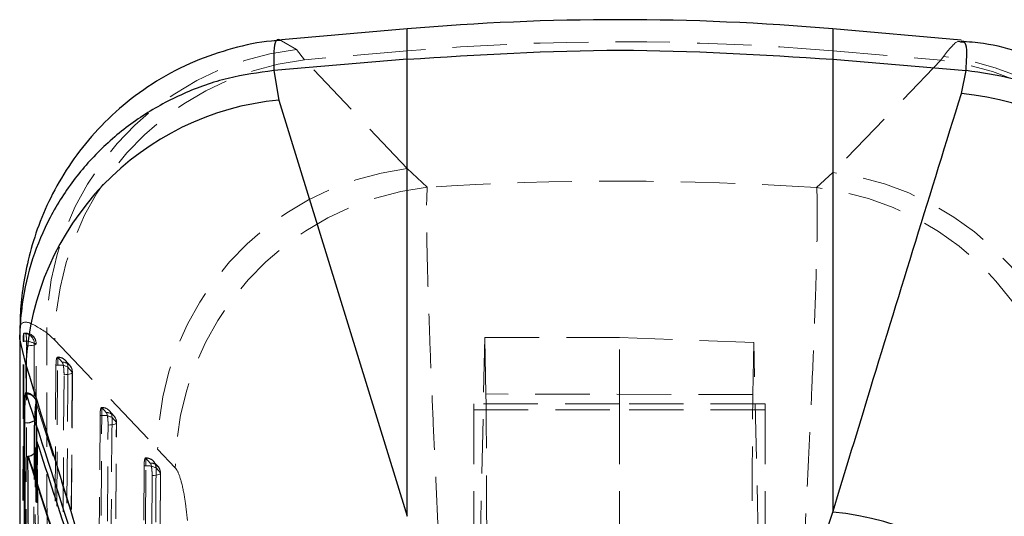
# Model space of a CAD drawing. Header units: millimetres. Extents: x 40 to 407, y 11 to 284.
# Tile 16 of 22: x 275 to 298, y 262 to 274. Entities that reach past the tile are written whole.
import ezdxf

# ---------------------------------------------------------------- set-up
doc = ezdxf.new("R2010")
doc.units = ezdxf.units.MM
doc.linetypes.add('HIDDEN', pattern=[1.905, 1.27, -0.635])

msp = doc.modelspace()

# ---------------------------------------------------------------- linework, layer by layer
at = {"color": 7, "linetype": 'Continuous', "lineweight": 25}
for p, q in [((283.83703, 273.71094), (280.89741, 273.45376)), ((296.768, 273.44893), (293.7732, 273.71094)), ((283.83703, 273.00348), (280.71963, 272.7393)), ((283.83703, 262.33099), (283.83703, 273.00348)), ((293.7732, 273.00348), (293.7732, 262.42978)), ((293.7732, 273.00348), (296.88172, 272.74005)), ((280.71963, 272.7393), (280.71809, 272.73917)), ((280.71809, 272.73917), (280.8403, 272.04961)), ((296.77353, 272.20315), (296.88503, 272.73976)), ((296.88503, 272.73976), (296.88172, 272.74005)), ((280.8403, 272.04961), (283.83703, 262.33099)), ((274.78744, 266.57093), (274.81135, 250.67703)), ((274.93395, 265.88516), (274.78971, 266.47734)), ((274.93395, 265.88516), (274.93586, 265.21294)), ((274.94263, 265.19862), (274.93586, 265.21294)), ((274.94659, 265.18633), (274.94263, 265.19862)), ((274.88138, 264.52009), (274.89789, 264.52009)), ((274.97984, 263.73236), (274.98712, 263.73257)), ((274.97984, 263.73236), (278.0084, 254.33204)), ((293.35159, 261.19705), (293.7732, 262.42978))]:
    msp.add_line(p, q, dxfattribs=at)
at = {"color": 8, "linetype": 'Continuous', "lineweight": 25}
for p, q in [((283.83703, 273.00348), (283.83703, 273.71094)), ((293.7732, 273.71094), (293.7732, 273.00348)), ((274.78971, 266.47734), (274.79074, 266.57094)), ((275.1447, 263.83621), (275.14084, 264.57179)), ((275.18168, 264.45224), (275.18325, 263.91923))]:
    msp.add_line(p, q, dxfattribs=at)
at = {"color": 7, "linetype": 'HIDDEN', "lineweight": 18}
for p, q in [((283.83703, 273.71094), (283.83703, 273.19914)), ((293.7732, 273.19914), (293.7732, 273.71094)), ((281.24666, 273.23081), (280.90026, 273.43631)), ((281.43578, 272.99351), (281.24666, 273.23081)), ((283.83703, 273.19914), (281.43578, 272.99351)), ((283.83703, 273.19914), (283.83703, 270.4503)), ((293.7732, 273.19914), (296.29227, 272.98342)), ((293.7732, 270.35726), (293.7732, 273.19914)), ((283.83703, 270.4503), (281.43578, 272.99351)), ((296.29227, 272.98342), (293.7732, 270.35726)), ((296.35595, 273.07172), (296.29227, 272.98342)), ((284.30292, 270.01517), (283.83703, 270.4503)), ((293.7732, 270.35726), (293.39432, 270.0096)), ((274.88159, 266.60413), (274.91461, 266.60711)), ((274.88159, 266.60413), (274.88469, 266.60413)), ((274.88469, 266.60413), (274.88469, 266.41505)), ((274.917, 266.60852), (274.91461, 266.60852)), ((274.92524, 266.60806), (274.92823, 266.60521)), ((274.92823, 266.60806), (274.92524, 266.60806)), ((274.94705, 266.60734), (274.92823, 266.60806)), ((274.92823, 266.60521), (274.92823, 266.60806)), ((275.41843, 266.61565), (275.60754, 266.44673)), ((275.60754, 266.44673), (278.00847, 263.89998)), ((285.64713, 266.50278), (285.38004, 254.39564)), ((285.67277, 265.18835), (285.64713, 266.50278)), ((285.64713, 266.50278), (288.78928, 266.50278)), ((288.78928, 264.95772), (288.78928, 266.50278)), ((291.92921, 266.38876), (288.78928, 266.50278)), ((274.88469, 266.41505), (274.86886, 266.41505)), ((275.15589, 258.85455), (275.17301, 266.36384)), ((291.90546, 265.17166), (291.92921, 266.38876)), ((292.19853, 254.16198), (291.92921, 266.38876)), ((275.67456, 265.86225), (275.67456, 266.05047)), ((275.67913, 266.04626), (275.67456, 266.05013)), ((275.7804, 265.93037), (275.67913, 266.04626)), ((275.63487, 265.86225), (275.52937, 251.13479)), ((275.67456, 265.86225), (275.63487, 265.86225)), ((275.95896, 265.85208), (275.85765, 265.96797)), ((276.01562, 265.69979), (275.91435, 265.81567)), ((275.91453, 251.05746), (276.01872, 265.69008)), ((291.90546, 265.17166), (285.67277, 265.18835)), ((275.1763, 264.95903), (275.18022, 264.94669)), ((275.18022, 264.94669), (278.31475, 255.14555)), ((275.18022, 264.94669), (275.18168, 264.45224)), ((276.70333, 264.68481), (276.70333, 264.87306)), ((276.70785, 264.86882), (276.70333, 264.87266)), ((276.80907, 264.75293), (276.70785, 264.86882)), ((285.38928, 264.95772), (285.38928, 264.82087)), ((288.78928, 264.95772), (285.38928, 264.95772)), ((288.78928, 264.95772), (288.78928, 264.82087)), ((292.18928, 264.95772), (288.78928, 264.95772)), ((292.18928, 264.95772), (292.18928, 264.82087)), ((276.66365, 264.68481), (276.56791, 250.92104)), ((276.70333, 264.68481), (276.66365, 264.68481)), ((276.98786, 264.67461), (276.88666, 264.79051)), ((277.04436, 264.5224), (276.94312, 264.63828)), ((285.38928, 264.82087), (285.38928, 254.09225)), ((285.38928, 264.82087), (288.78928, 264.82087)), ((292.18928, 264.82087), (288.78928, 264.82087)), ((288.78928, 264.82087), (288.78928, 261.42028)), ((292.18928, 264.82087), (292.18928, 254.16251)), ((276.95299, 250.84377), (277.04728, 264.5127)), ((275.19859, 264.06176), (275.23548, 257.79361)), ((275.23976, 257.81543), (275.20304, 264.07014)), ((277.7316, 263.50737), (277.7316, 263.69565)), ((277.73603, 263.69139), (277.7316, 263.69519)), ((277.83719, 263.5755), (277.73603, 263.69139)), ((278.00847, 263.89998), (278.42115, 263.4595)), ((277.69193, 263.50737), (277.60677, 250.70729)), ((277.7316, 263.50737), (277.69193, 263.50737)), ((278.01594, 263.49709), (277.91484, 263.61299)), ((278.07256, 263.34503), (277.97139, 263.46091)), ((277.99179, 250.6301), (278.07533, 263.33534))]:
    msp.add_line(p, q, dxfattribs=at)
at = {"color": 7, "linetype": 'HIDDEN', "lineweight": 18, "flags": 128}
for points in [[(274.95033, 266.31017), (274.99702, 266.31205), (275.0411, 266.31592), (275.08088, 266.32165), (275.11484, 266.329), (275.1417, 266.33771), (275.16043, 266.34743), (275.17031, 266.35781), (275.17097, 266.36844)], [(275.56915, 251.13479), (275.62174, 258.47269), (275.67456, 265.86225)], [(275.91435, 265.81567), (275.91096, 265.34086), (275.89739, 263.44159), (275.84303, 255.84454), (275.80893, 251.08823)], [(275.71812, 251.00535), (275.72151, 251.48017), (275.73508, 253.37944), (275.78928, 260.9765), (275.82246, 265.63796)], [(275.82246, 265.63796), (275.86777, 265.64067), (275.90961, 265.64532), (275.94642, 265.65172), (275.9768, 265.65962), (275.99961, 265.66874), (276.01398, 265.67873), (276.01939, 265.68921), (276.01562, 265.69979)], [(275.91113, 251.0672), (275.91453, 251.54202), (275.92812, 253.44128), (275.98239, 261.03834), (276.01562, 265.69979)], [(275.16928, 265.02502), (275.17718, 264.99275), (275.18022, 264.94669)], [(276.60772, 250.92104), (276.65541, 257.77706), (276.70333, 264.68481)], [(276.94312, 264.63828), (276.93983, 264.16347), (276.92667, 262.2642), (276.87389, 254.66714), (276.84748, 250.87454)], [(276.75673, 250.79161), (276.76002, 251.26643), (276.77317, 253.1657), (276.82568, 260.76278), (276.85117, 264.46053)], [(277.04436, 264.5224), (277.04812, 264.51182), (277.04271, 264.50134), (277.02833, 264.49135), (277.00552, 264.48223), (276.97514, 264.47431), (276.93833, 264.46791), (276.89648, 264.46326), (276.85117, 264.46053)], [(276.94972, 250.85351), (276.95301, 251.32832), (276.96619, 253.22759), (277.01881, 260.82465), (277.04436, 264.5224)], [(277.6466, 250.70729), (277.68899, 257.08141), (277.7316, 263.50737)], [(277.97139, 263.46091), (277.96825, 262.98609), (277.95566, 261.08683), (277.9052, 253.48976), (277.88637, 250.66087)], [(277.7957, 250.57788), (277.79883, 251.0527), (277.81137, 252.95197), (277.86138, 260.54906), (277.87934, 263.2831)], [(278.07256, 263.34503), (278.07632, 263.33445), (278.0709, 263.32397), (278.05652, 263.31397), (278.0337, 263.30484), (278.00331, 263.29692), (277.9665, 263.29051), (277.92465, 263.28584), (277.87934, 263.2831)], [(277.98864, 250.63984), (277.99179, 251.11465), (278.00436, 253.01392), (278.05455, 260.61099), (278.07256, 263.34503)]]:
    msp.add_lwpolyline(points, dxfattribs=at)
at = {"color": 7, "linetype": 'Continuous', "lineweight": 25}
for centre, radius, start, end in [((288.80511, 216.92545), 57.0024, 85, 95), ((296.15983, 265.70306), 6.529, 3.004261, 84.60642), ((281.44706, 265.5565), 6.52139, 95.338617, 177.111285), ((274.94835, 264.87964), 0.36307, 262.010283, 302.015806), ((293.16707, 255.93849), 6.51953, 1.650757, 84.665463)]:
    msp.add_arc(centre, radius, start, end, dxfattribs=at)
at = {"color": 7, "linetype": 'HIDDEN', "lineweight": 18}
for centre, radius, start, end in [((288.80511, 215.18046), 58.231, 85.1057534, 94.8942466), ((282.0219, 266.67276), 6.60371, 96.741704, 180.495575), ((282.25578, 266.39583), 6.64844, 97.084744, 179.56139), ((295.46585, 266.38327), 6.65168, 0.052615, 82.863011), ((295.54432, 266.48456), 6.63697, 359.721835, 82.975774), ((284.65638, 263.85291), 6.64807, 97.079492, 179.594365), ((292.94698, 263.7572), 6.65157, 0.042565, 82.864641), ((285.06959, 263.4109), 6.64862, 96.621706, 179.581196), ((292.61236, 263.4052), 6.65053, 0.047174, 83.24759), ((274.88404, 266.36046), 0.24367, 0.819321, 89.848688), ((274.92823, 266.36447), 0.2436, 359.852075, 85.567617), ((274.92792, 266.36503), 0.24307, 0.803852, 85.486491), ((274.93648, 266.05805), 0.36075, 57.991088, 98.254231), ((275.67456, 265.8077), 0.2436, 41.149689, 90), ((275.68529, 265.81728), 0.22907, 359.599241, 91.541965), ((275.71599, 265.43493), 0.42932, 62.480961, 95.537011), ((275.78656, 265.70139), 0.22907, 359.600302, 91.542987), ((275.77583, 265.69181), 0.2436, 359.591911, 41.148874), ((274.94247, 264.96472), 0.23389, 358.604074, 89.961896), ((274.94589, 264.95099), 0.23534, 18.334884, 89.82737), ((276.70333, 264.63026), 0.2436, 41.139215, 90), ((276.71406, 264.63984), 0.22907, 359.611851, 91.554079), ((276.74485, 264.25759), 0.42923, 62.48834, 95.550703), ((276.81529, 264.52395), 0.22907, 359.613353, 91.555518), ((276.80457, 264.51437), 0.2436, 359.60451, 41.137854), ((277.7316, 263.45283), 0.2436, 41.120856, 90), ((277.74232, 263.46239), 0.22908, 359.630275, 91.571668), ((277.77325, 263.08031), 0.42909, 62.498284, 95.570944), ((277.84348, 263.3465), 0.22908, 359.632556, 91.573836), ((277.83276, 263.33694), 0.2436, 359.622924, 41.118334)]:
    msp.add_arc(centre, radius, start, end, dxfattribs=at)
msp.add_ellipse((288.80511, 224.56423), major_axis=(57.0024, 0), ratio=0.79984993, start_param=1.49020007, end_param=1.64986124, dxfattribs=at)
at = {"color": 7, "linetype": 'Continuous', "lineweight": 25}
for points, knots in [([(280.89986, 273.44194), (280.8223, 273.43879), (280.43885, 273.42323), (279.75358, 273.26878), (278.84732, 272.96607), (277.98367, 272.51766), (277.19798, 271.95057), (276.52998, 271.3051), (275.97977, 270.60565), (275.54467, 269.87423), (275.21978, 269.13404), (274.99614, 268.40817), (274.8615, 267.72008), (274.7961, 267.09685), (274.79276, 266.73897), (274.79117, 266.56859)], [0, 0, 0, 0, 0.02212916, 0.10940867, 0.19699342, 0.29162844, 0.38237446, 0.4695734, 0.55371349, 0.63507292, 0.71374971, 0.78972456, 0.86310528, 0.93482327, 1, 1, 1, 1]), ([(302.81927, 266.61258), (302.81941, 266.61584), (302.82759, 266.80378), (302.80637, 267.2485), (302.72497, 267.94503), (302.54897, 268.70484), (302.26536, 269.49139), (301.86361, 270.2732), (301.34603, 271.0152), (300.72109, 271.69029), (299.97732, 272.29643), (299.13356, 272.79903), (298.21978, 273.16289), (297.42563, 273.37056), (296.93991, 273.40828), (296.7649, 273.42187)], [0, 0, 0, 0, 0.00134593, 0.07745537, 0.15412427, 0.23413884, 0.31770024, 0.40365816, 0.49104154, 0.57924878, 0.66790247, 0.76579868, 0.8595513, 0.94939275, 1, 1, 1, 1]), ([(280.71809, 272.73917), (280.361, 272.69079), (279.63647, 272.59263), (278.60523, 272.22616), (277.63984, 271.70506), (276.78647, 271.03737), (276.05351, 270.23427), (275.47506, 269.33174), (275.0568, 268.33946), (274.84465, 267.4144), (274.79293, 266.78485), (274.79009, 266.51356), (274.78971, 266.47734)], [0, 0, 0, 0, 0.112428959, 0.228118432, 0.34054737, 0.456236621, 0.568668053, 0.684359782, 0.796795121, 0.912490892, 0.988316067, 1, 1, 1, 1]), ([(302.80998, 266.49345), (302.80937, 266.52967), (302.80498, 266.78734), (302.75311, 267.39827), (302.54409, 268.31074), (302.131, 269.30161), (301.5498, 270.21055), (300.82302, 271.0152), (299.96581, 271.68912), (299.00685, 272.21446), (297.97113, 272.58645), (297.24706, 272.68866), (296.88503, 272.73976)], [0, 0, 0, 0, 0.01173213, 0.08346018, 0.19803191, 0.31260362, 0.42717133, 0.54173902, 0.65630421, 0.77086939, 0.8854347, 1, 1, 1, 1]), ([(293.7732, 262.42978), (294.06557, 263.3914), (295.05637, 266.65016), (296.06356, 269.90721), (296.77353, 272.20315)], [0, 0, 0, 0, 0.295086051, 1, 1, 1, 1]), ([(277.92643, 256.02439), (277.87632, 256.19258), (276.89092, 259.50039), (275.88691, 262.77605), (274.93395, 265.88516)], [0, 0, 0, 0, 0.05084664, 1, 1, 1, 1]), ([(274.92184, 265.20418), (274.92122, 265.20257), (274.91544, 265.1874), (274.90497, 265.13178), (274.89301, 264.99911), (274.88488, 264.82675), (274.88131, 264.6589), (274.88136, 264.55803), (274.88138, 264.52009)], [0, 0, 0, 0, 0.02517713, 0.23767319, 0.44992238, 0.66160137, 0.87273208, 1, 1, 1, 1]), ([(274.92184, 265.20418), (274.91985, 265.19258), (274.91492, 265.16391), (274.90791, 265.06267), (274.90197, 264.90633), (274.89818, 264.71645), (274.89799, 264.58635), (274.89789, 264.52009)], [0, 0, 0, 0, 0.14439758, 0.35673345, 0.56878645, 0.78036395, 1, 1, 1, 1]), ([(274.93586, 265.21294), (274.93368, 265.21459), (274.92897, 265.21815), (274.92433, 265.20905), (274.92184, 265.20418)], [0, 0, 0, 0, 0.46458491, 1, 1, 1, 1]), ([(278.07478, 255.37948), (278.06241, 255.41892), (278.00059, 255.61612), (277.74049, 256.44431), (276.72036, 259.67551), (275.73204, 262.74607), (274.94659, 265.18633)], [0, 0, 0, 0, 0.012056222, 0.06028111, 0.253180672, 1, 1, 1, 1]), ([(274.88138, 264.52009), (274.89215, 262.30708), (274.91369, 257.88106), (274.93884, 253.45504), (274.95141, 251.24203)], [0, 0, 0, 0, 0.49999993, 1, 1, 1, 1]), ([(274.89789, 264.52009), (274.90926, 262.30708), (274.93199, 257.88106), (274.95834, 253.45504), (274.97152, 251.24203)], [0, 0, 0, 0, 0.49999993, 1, 1, 1, 1]), ([(274.98712, 263.73257), (275.00258, 263.73436), (275.03757, 263.7384), (275.09134, 263.76654), (275.15222, 263.82809), (275.19492, 263.93055), (275.20169, 264.01605), (275.19864, 264.06105), (275.19859, 264.06176)], [0, 0, 0, 0, 0.08420592, 0.19069126, 0.35876571, 0.66283541, 0.99468787, 1, 1, 1, 1]), ([(275.05267, 251.97413), (275.05213, 252.05739), (275.04742, 252.77376), (275.02635, 256.02261), (275.0026, 259.85877), (274.98378, 263.0618), (274.97984, 263.73236)], [0, 0, 0, 0, 0.02124188, 0.18277588, 0.82891191, 1, 1, 1, 1]), ([(274.98712, 263.73257), (274.98717, 263.73242), (275.49575, 262.16509), (276.51024, 259.03278), (277.51045, 255.89795), (278.01008, 254.33204)], [0, 0, 0, 0, 0.00005042, 0.50050803, 1, 1, 1, 1])]:
    msp.add_open_spline(points, degree=3, knots=knots, dxfattribs=at)
at = {"color": 8, "linetype": 'Continuous', "lineweight": 25}
for points, knots in [([(280.90026, 273.43631), (280.89201, 273.44146), (280.75475, 273.52712), (280.71562, 273.25543), (280.71868, 272.8618), (280.71963, 272.7393)], [0, 0, 0, 0, 0.04219368, 0.70190852, 1, 1, 1, 1]), ([(296.88172, 272.74005), (296.89109, 272.88312), (296.90991, 273.17035), (296.88224, 273.41438), (296.80063, 273.40525), (296.76286, 273.40103)], [0, 0, 0, 0, 0.34779696, 0.69823755, 1, 1, 1, 1]), ([(278.11034, 255.01602), (277.65812, 256.43227), (276.69498, 259.44855), (275.71725, 262.46281), (275.19859, 264.06176)], [0, 0, 0, 0, 0.46953579, 1, 1, 1, 1])]:
    msp.add_open_spline(points, degree=3, knots=knots, dxfattribs=at)
at = {"color": 7, "linetype": 'HIDDEN', "lineweight": 18}
for points, knots in [([(296.76286, 273.40103), (296.74104, 273.415), (296.66752, 273.4621), (296.48459, 273.2329), (296.35595, 273.07172)], [0, 0, 0, 0, 0.29676488, 1, 1, 1, 1]), ([(284.66154, 260.08031), (284.65213, 260.25056), (284.61834, 260.8619), (284.56177, 261.95266), (284.49603, 263.30972), (284.43635, 264.63302), (284.38249, 265.92472), (284.33816, 267.11483), (284.30573, 268.16183), (284.28815, 268.99545), (284.28459, 269.65031), (284.29675, 269.89236), (284.30292, 270.01517)], [0, 0, 0, 0, 0.03975096, 0.14274098, 0.2486295, 0.34976865, 0.45364797, 0.56970429, 0.67510086, 0.78359439, 0.8901999, 1, 1, 1, 1]), ([(293.39432, 270.0096), (293.39482, 270.00326), (293.40341, 269.89503), (293.41263, 269.58808), (293.40807, 268.91438), (293.38636, 268.02362), (293.34707, 266.86116), (293.293, 265.53249), (293.22862, 264.11162), (293.16358, 262.77902), (293.09283, 261.41622), (293.04196, 260.52354), (293.01652, 260.07719)], [0, 0, 0, 0, 0.00691293, 0.11796437, 0.22901485, 0.33892134, 0.44882652, 0.58759485, 0.69033405, 0.79307294, 0.89653627, 1, 1, 1, 1]), ([(274.79074, 266.57094), (274.79021, 266.61083), (274.78748, 266.81694), (274.92102, 266.9396), (275.25136, 266.72445), (275.41843, 266.61565)], [0, 0, 0, 0, 0.10605603, 0.54790182, 1, 1, 1, 1]), ([(274.86886, 266.41505), (274.86908, 266.44114), (274.86951, 266.49331), (274.87236, 266.55451), (274.87643, 266.59537), (274.87991, 266.60128), (274.88159, 266.60413)], [0, 0, 0, 0, 0.25387163, 0.50773499, 0.76183599, 1, 1, 1, 1]), ([(274.88469, 266.60413), (274.89323, 266.60606), (274.90681, 266.60912), (274.92243, 266.60835), (274.92823, 266.60806)], [0, 0, 0, 0, 0.62881394, 1, 1, 1, 1]), ([(274.92823, 266.60521), (274.93055, 266.59837), (274.93521, 266.58471), (274.94173, 266.53209), (274.94683, 266.46264), (274.94996, 266.38467), (274.95021, 266.33383), (274.95033, 266.31017)], [0, 0, 0, 0, 0.20531466, 0.41062923, 0.61594598, 0.82126632, 1, 1, 1, 1]), ([(275.44614, 250.61888), (275.4417, 253.04334), (275.43194, 258.37609), (275.4232, 263.70788), (275.41843, 266.61565)], [0, 0, 0, 0, 0.45463681, 1, 1, 1, 1]), ([(274.8518, 251.27175), (274.85269, 252.57401), (274.85446, 255.17855), (274.85955, 260.22632), (274.86518, 263.97182), (274.86886, 266.41505)], [0, 0, 0, 0, 0.2579884, 0.5159768, 1, 1, 1, 1]), ([(274.86348, 251.27175), (274.86613, 253.87628), (274.87125, 258.92406), (274.88031, 263.97182), (274.88469, 266.41505)], [0, 0, 0, 0, 0.51597665, 1, 1, 1, 1]), ([(274.95033, 266.31017), (274.94988, 266.15469), (274.9476, 265.36605), (274.93832, 262.04481), (274.92598, 257.15204), (274.91754, 252.89243), (274.91412, 251.16542)], [0, 0, 0, 0, 0.03079925, 0.15621953, 0.65790067, 1, 1, 1, 1]), ([(275.12769, 266.36395), (275.12324, 263.82087), (275.11573, 259.52537), (275.10972, 254.47735), (275.10744, 251.97241), (275.10675, 251.2199)], [0, 0, 0, 0, 0.50377803, 0.85092982, 1, 1, 1, 1]), ([(275.17097, 266.36844), (275.16521, 266.36864), (275.14968, 266.36921), (275.13618, 266.36598), (275.12769, 266.36395)], [0, 0, 0, 0, 0.37118214, 1, 1, 1, 1]), ([(275.15358, 258.84921), (275.15735, 260.601), (275.16275, 263.10741), (275.16907, 265.61381), (275.17097, 266.36844)], [0, 0, 0, 0, 0.69892299, 1, 1, 1, 1]), ([(275.67456, 266.05013), (275.66967, 266.05011), (275.6599, 266.05006), (275.64745, 266.01456), (275.63861, 265.95731), (275.63533, 265.90141), (275.63494, 265.8686), (275.63487, 265.86225)], [0, 0, 0, 0, 0.23794471, 0.47596439, 0.71188126, 0.94414681, 1, 1, 1, 1]), ([(275.82246, 265.63796), (275.82248, 265.64336), (275.82258, 265.67545), (275.8204, 265.73682), (275.81294, 265.81506), (275.8017, 265.87916), (275.79016, 265.91634), (275.78288, 265.9268), (275.7804, 265.93037)], [0, 0, 0, 0, 0.04286616, 0.25474937, 0.46663255, 0.67851571, 0.89039888, 1, 1, 1, 1]), ([(275.16508, 265.03709), (275.1597, 265.05207), (275.14811, 265.08435), (275.11013, 265.13943), (275.05019, 265.18698), (274.98517, 265.21499), (274.9433, 265.21242), (274.93059, 265.21164)], [0, 0, 0, 0, 0.17497694, 0.37679936, 0.61609487, 0.88347566, 1, 1, 1, 1]), ([(285.67277, 265.18835), (285.67453, 265.07495), (285.6781, 264.84487), (285.68277, 264.22688), (285.68682, 263.42027), (285.69003, 262.44199), (285.69237, 261.30766), (285.69374, 260.06825), (285.6941, 258.73739), (285.6936, 257.61637), (285.69289, 256.9459), (285.69267, 256.73781)], [0, 0, 0, 0, 0.11656956, 0.23651945, 0.35308907, 0.4730396, 0.58960185, 0.70954513, 0.82609484, 0.94602507, 1, 1, 1, 1]), ([(291.88528, 256.97963), (291.88491, 257.43659), (291.88416, 258.3505), (291.8843, 259.69192), (291.88539, 260.9613), (291.88746, 262.12695), (291.89045, 263.15039), (291.89426, 264.0096), (291.89881, 264.67034), (291.90268, 265.01862), (291.90498, 265.14496), (291.90546, 265.17166)], [0, 0, 0, 0, 0.12094366, 0.24188734, 0.36283071, 0.48377412, 0.6047232, 0.72567231, 0.84662873, 0.96758516, 1, 1, 1, 1]), ([(275.14084, 264.57179), (275.14093, 264.60966), (275.14112, 264.68397), (275.14489, 264.79224), (275.1508, 264.88212), (275.15859, 264.94454), (275.16753, 264.97536), (275.17337, 264.96447), (275.1763, 264.95903)], [0, 0, 0, 0, 0.17194831, 0.33745421, 0.50311996, 0.66881708, 0.83437988, 1, 1, 1, 1]), ([(275.16931, 265.02496), (275.16844, 265.02762), (275.1672, 265.03142), (275.16602, 265.03522), (275.16566, 265.03635)], [0, 0, 0, 0, 0.70009284, 1, 1, 1, 1]), ([(276.70333, 264.87266), (276.69845, 264.87268), (276.68867, 264.8727), (276.67623, 264.83729), (276.6674, 264.7801), (276.66411, 264.72415), (276.66372, 264.69126), (276.66365, 264.68481)], [0, 0, 0, 0, 0.23774795, 0.47557074, 0.71129443, 0.94337275, 1, 1, 1, 1]), ([(276.85117, 264.46053), (276.85119, 264.46583), (276.85129, 264.49783), (276.84911, 264.55911), (276.84166, 264.63738), (276.83042, 264.70153), (276.81887, 264.73884), (276.81157, 264.74934), (276.80907, 264.75293)], [0, 0, 0, 0, 0.04212971, 0.25401847, 0.465907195, 0.6777959, 0.889684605, 1, 1, 1, 1]), ([(275.18325, 263.91923), (275.18724, 262.54312), (275.19921, 258.42235), (275.2129, 254.30248), (275.22202, 251.55842)], [0, 0, 0, 0, 0.33394713, 1, 1, 1, 1]), ([(275.21248, 251.58183), (275.19992, 253.6987), (275.17569, 257.7835), (275.15478, 261.86829), (275.1447, 263.83621)], [0, 0, 0, 0, 0.51823231, 1, 1, 1, 1]), ([(277.7316, 263.69519), (277.72671, 263.69524), (277.71695, 263.69536), (277.70451, 263.66009), (277.69569, 263.60301), (277.69239, 263.54698), (277.69201, 263.51396), (277.69193, 263.50737)], [0, 0, 0, 0, 0.23746084, 0.4749963, 0.71043858, 0.94224497, 1, 1, 1, 1]), ([(277.87934, 263.2831), (277.87935, 263.28828), (277.87944, 263.32013), (277.87727, 263.38127), (277.86982, 263.45958), (277.85859, 263.52383), (277.84703, 263.56131), (277.83971, 263.57186), (277.83719, 263.5755)], [0, 0, 0, 0, 0.04106062, 0.25295751, 0.46485435, 0.67675116, 0.88864798, 1, 1, 1, 1]), ([(278.42115, 263.4595), (278.42203, 263.45855), (278.45883, 263.41857), (278.53203, 263.26996), (278.61354, 262.93084), (278.67804, 262.51249), (278.72412, 262.03353), (278.73977, 261.59571), (278.7391, 261.36639), (278.739, 261.32956)], [0, 0, 0, 0, 0.005215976, 0.219786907, 0.434652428, 0.550719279, 0.753912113, 0.960473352, 1, 1, 1, 1])]:
    msp.add_open_spline(points, degree=3, knots=knots, dxfattribs=at)
at = {"color": 7, "linetype": 'Continuous', "lineweight": 25}
msp.add_open_spline([(283.83703, 273.00348), (285.49306, 273.10853), (288.80511, 273.31862), (292.11717, 273.10853), (293.7732, 273.00348)], degree=3, dxfattribs=at)

doc.saveas('drawing.dxf')
